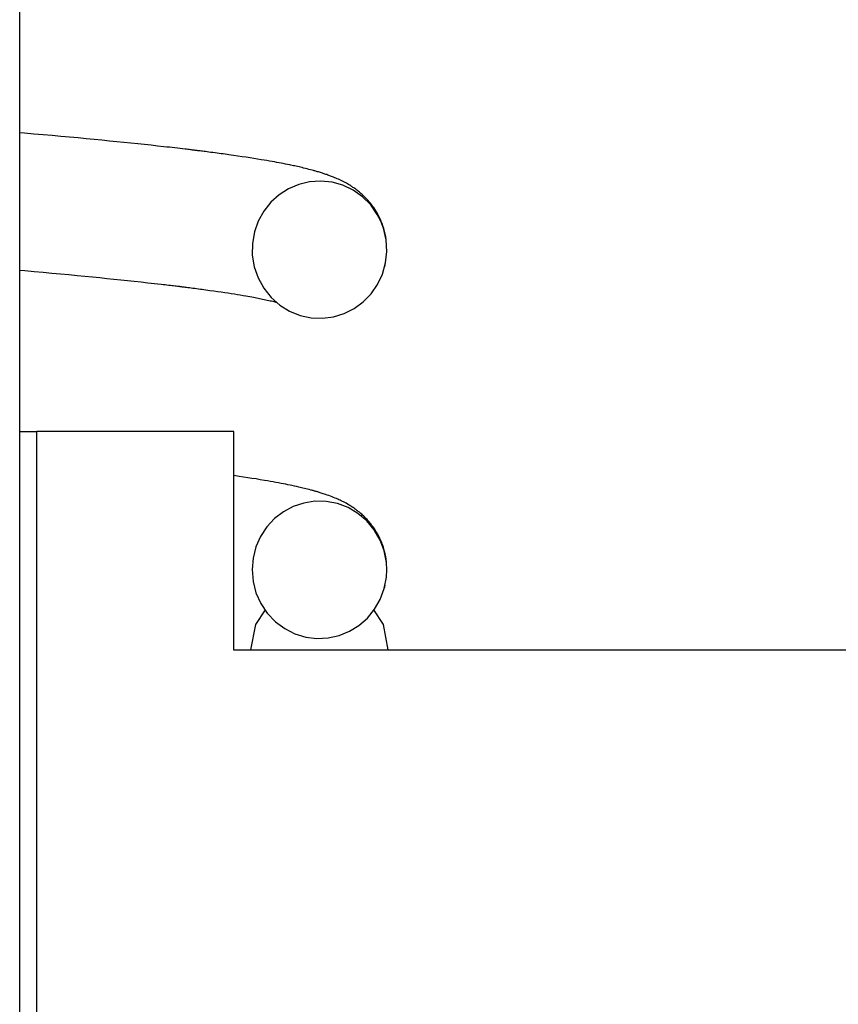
# Model space of a CAD drawing. Extents: x -285 to 5863, y 308 to 3178.
# Tile 63 of 256: x 129.463 to 129.941, y 970.25 to 970.825. Entities that reach past the tile are written whole.
import ezdxf

# ---------------------------------------------------------------- set-up
doc = ezdxf.new("R2010")
doc.units = 0
doc.header["$MEASUREMENT"] = 0
doc.layers.add('SPILL-BUCKET', color=1, linetype='CONTINUOUS')

msp = doc.modelspace()

# ---------------------------------------------------------------- linework, layer by layer
at = {"layer": 'SPILL-BUCKET', "color": 7, "linetype": 'Continuous'}
for p, q in [((129.46314, 970.03647), (129.46314, 971.54693)), ((129.4659, 970.759), (129.46316, 970.75923)), ((129.47141, 970.75852), (129.4659, 970.759)), ((129.47685, 970.75804), (129.47141, 970.75852)), ((129.48207, 970.75758), (129.47685, 970.75804)), ((129.48722, 970.75711), (129.48207, 970.75758)), ((129.49224, 970.75665), (129.48722, 970.75711)), ((129.49721, 970.7562), (129.49224, 970.75665)), ((129.50194, 970.75575), (129.49721, 970.7562)), ((129.50661, 970.75531), (129.50194, 970.75575)), ((129.51108, 970.75488), (129.50661, 970.75531)), ((129.51548, 970.75444), (129.51108, 970.75488)), ((129.51976, 970.75402), (129.51548, 970.75444)), ((129.52397, 970.7536), (129.51976, 970.75402)), ((129.52806, 970.75318), (129.52397, 970.7536)), ((129.5321, 970.75276), (129.52806, 970.75318)), ((129.53601, 970.75234), (129.5321, 970.75276)), ((129.53987, 970.75193), (129.53601, 970.75234)), ((129.54361, 970.75152), (129.53987, 970.75193)), ((129.5473, 970.75111), (129.54361, 970.75152)), ((129.54891, 970.75093), (129.5473, 970.75111)), ((129.55051, 970.75075), (129.54891, 970.75093)), ((129.55209, 970.75057), (129.55051, 970.75075)), ((129.55366, 970.75039), (129.55209, 970.75057)), ((129.5552, 970.75021), (129.55366, 970.75039)), ((129.55674, 970.75003), (129.5552, 970.75021)), ((129.55821, 970.74986), (129.55674, 970.75003)), ((129.55967, 970.74969), (129.55821, 970.74986)), ((129.56049, 970.74959), (129.55967, 970.74969)), ((129.56131, 970.74949), (129.56049, 970.74959)), ((129.56203, 970.7494), (129.56131, 970.74949)), ((129.56276, 970.74931), (129.56203, 970.7494)), ((129.56339, 970.74924), (129.56276, 970.74931)), ((129.56403, 970.74916), (129.56339, 970.74924)), ((129.56457, 970.7491), (129.56403, 970.74916)), ((129.56511, 970.74903), (129.56457, 970.7491)), ((129.56557, 970.74897), (129.56511, 970.74903)), ((129.56603, 970.74892), (129.56557, 970.74897)), ((129.56639, 970.74887), (129.56603, 970.74892)), ((129.56676, 970.74883), (129.56639, 970.74887)), ((129.56711, 970.74878), (129.56676, 970.74883)), ((129.56745, 970.74874), (129.56711, 970.74878)), ((129.56796, 970.74868), (129.56745, 970.74874)), ((129.56847, 970.74861), (129.56796, 970.74868)), ((129.56916, 970.74853), (129.56847, 970.74861)), ((129.56984, 970.74844), (129.56916, 970.74853)), ((129.5707, 970.74833), (129.56984, 970.74844)), ((129.57155, 970.74823), (129.5707, 970.74833)), ((129.57257, 970.7481), (129.57155, 970.74823)), ((129.57359, 970.74796), (129.57257, 970.7481)), ((129.57477, 970.74781), (129.57359, 970.74796)), ((129.57594, 970.74766), (129.57477, 970.74781)), ((129.57716, 970.7475), (129.57594, 970.74766)), ((129.57838, 970.74734), (129.57716, 970.7475)), ((129.57956, 970.74718), (129.57838, 970.74734)), ((129.58074, 970.74702), (129.57956, 970.74718)), ((129.58188, 970.74687), (129.58074, 970.74702)), ((129.58301, 970.74671), (129.58188, 970.74687)), ((129.58412, 970.74656), (129.58301, 970.74671)), ((129.58522, 970.7464), (129.58412, 970.74656)), ((129.58788, 970.74603), (129.58522, 970.7464)), ((129.59049, 970.74565), (129.58788, 970.74603)), ((129.59292, 970.74529), (129.59049, 970.74565)), ((129.59531, 970.74493), (129.59292, 970.74529)), ((129.59758, 970.74459), (129.59531, 970.74493)), ((129.5998, 970.74424), (129.59758, 970.74459)), ((129.60198, 970.74389), (129.5998, 970.74424)), ((129.60411, 970.74354), (129.60198, 970.74389)), ((129.60575, 970.74326), (129.60411, 970.74354)), ((129.60736, 970.74299), (129.60575, 970.74326)), ((129.60892, 970.74272), (129.60736, 970.74299)), ((129.61045, 970.74245), (129.60892, 970.74272)), ((129.61185, 970.7422), (129.61045, 970.74245)), ((129.61323, 970.74194), (129.61185, 970.7422)), ((129.61446, 970.74171), (129.61323, 970.74194)), ((129.61568, 970.74148), (129.61446, 970.74171)), ((129.61696, 970.74123), (129.61568, 970.74148)), ((129.61822, 970.74098), (129.61696, 970.74123)), ((129.61948, 970.74073), (129.61822, 970.74098)), ((129.62072, 970.74048), (129.61948, 970.74073)), ((129.6214, 970.74033), (129.62072, 970.74048)), ((129.62209, 970.74019), (129.6214, 970.74033)), ((129.62286, 970.74002), (129.62209, 970.74019)), ((129.62362, 970.73986), (129.62286, 970.74002)), ((129.62446, 970.73968), (129.62362, 970.73986)), ((129.6253, 970.73949), (129.62446, 970.73968)), ((129.62619, 970.73929), (129.6253, 970.73949)), ((129.62708, 970.73908), (129.62619, 970.73929)), ((129.62794, 970.73888), (129.62708, 970.73908)), ((129.6288, 970.73867), (129.62794, 970.73888)), ((129.62987, 970.73841), (129.6288, 970.73867)), ((129.63092, 970.73815), (129.62987, 970.73841)), ((129.63191, 970.7379), (129.63092, 970.73815)), ((129.63288, 970.73764), (129.63191, 970.7379)), ((129.63374, 970.73741), (129.63288, 970.73764)), ((129.63459, 970.73718), (129.63374, 970.73741)), ((129.63501, 970.73707), (129.63459, 970.73718)), ((129.63542, 970.73695), (129.63501, 970.73707)), ((129.63588, 970.73682), (129.63542, 970.73695)), ((129.63634, 970.73669), (129.63588, 970.73682)), ((129.63688, 970.73653), (129.63634, 970.73669)), ((129.63742, 970.73637), (129.63688, 970.73653)), ((129.63802, 970.73619), (129.63742, 970.73637)), ((129.63863, 970.736), (129.63802, 970.73619)), ((129.6392, 970.73582), (129.63863, 970.736)), ((129.63978, 970.73564), (129.6392, 970.73582)), ((129.6403, 970.73547), (129.63978, 970.73564)), ((129.64082, 970.7353), (129.6403, 970.73547)), ((129.64128, 970.73514), (129.64082, 970.7353)), ((129.64175, 970.73498), (129.64128, 970.73514)), ((129.64232, 970.73479), (129.64175, 970.73498)), ((129.6429, 970.73458), (129.64232, 970.73479)), ((129.64346, 970.73438), (129.6429, 970.73458)), ((129.64403, 970.73417), (129.64346, 970.73438)), ((129.6446, 970.73396), (129.64403, 970.73417)), ((129.64518, 970.73374), (129.6446, 970.73396)), ((129.64576, 970.73351), (129.64518, 970.73374)), ((129.64635, 970.73327), (129.64576, 970.73351)), ((129.64697, 970.73302), (129.64635, 970.73327)), ((129.6476, 970.73276), (129.64697, 970.73302)), ((129.64834, 970.73243), (129.6476, 970.73276)), ((129.64909, 970.7321), (129.64834, 970.73243)), ((129.6499, 970.73173), (129.64909, 970.7321)), ((129.65071, 970.73134), (129.6499, 970.73173)), ((129.61997, 970.72658), (129.61448, 970.72307)), ((129.62597, 970.72914), (129.61997, 970.72658)), ((129.63232, 970.73065), (129.62597, 970.72914)), ((129.63883, 970.73108), (129.63232, 970.73065)), ((129.6454, 970.73038), (129.63883, 970.73108)), ((129.65175, 970.72859), (129.6454, 970.73038)), ((129.6515, 970.73095), (129.65071, 970.73134)), ((129.6523, 970.73054), (129.6515, 970.73095)), ((129.65779, 970.72569), (129.65175, 970.72859)), ((129.65303, 970.73015), (129.6523, 970.73054)), ((129.65378, 970.72974), (129.65303, 970.73015)), ((129.65444, 970.72936), (129.65378, 970.72974)), ((129.65511, 970.72897), (129.65444, 970.72936)), ((129.65571, 970.72861), (129.65511, 970.72897)), ((129.65632, 970.72823), (129.65571, 970.72861)), ((129.65672, 970.72797), (129.65632, 970.72823)), ((129.65713, 970.72771), (129.65672, 970.72797)), ((129.65762, 970.72738), (129.65713, 970.72771)), ((129.65812, 970.72704), (129.65762, 970.72738)), ((129.65869, 970.72664), (129.65812, 970.72704)), ((129.65925, 970.72623), (129.65869, 970.72664)), ((129.65984, 970.7258), (129.65925, 970.72623)), ((129.61448, 970.72307), (129.60961, 970.71865)), ((129.66324, 970.72182), (129.65779, 970.72569)), ((129.66042, 970.72535), (129.65984, 970.7258)), ((129.66093, 970.72495), (129.66042, 970.72535)), ((129.66144, 970.72453), (129.66093, 970.72495)), ((129.66187, 970.72417), (129.66144, 970.72453)), ((129.66231, 970.72379), (129.66187, 970.72417)), ((129.66279, 970.72337), (129.66231, 970.72379)), ((129.66328, 970.72293), (129.66279, 970.72337)), ((129.66796, 970.71708), (129.66324, 970.72182)), ((129.66385, 970.7224), (129.66328, 970.72293)), ((129.66442, 970.72185), (129.66385, 970.7224)), ((129.66498, 970.72128), (129.66442, 970.72185)), ((129.66555, 970.72069), (129.66498, 970.72128)), ((129.66632, 970.71986), (129.66555, 970.72069)), ((129.60961, 970.71865), (129.60552, 970.7135)), ((129.66708, 970.71899), (129.66632, 970.71986)), ((129.66777, 970.71816), (129.66708, 970.71899)), ((129.66845, 970.7173), (129.66777, 970.71816)), ((129.67183, 970.71162), (129.66796, 970.71708)), ((129.6691, 970.71643), (129.66845, 970.7173)), ((129.66973, 970.71555), (129.6691, 970.71643)), ((129.67034, 970.71465), (129.66973, 970.71555)), ((129.67092, 970.71375), (129.67034, 970.71465)), ((129.60552, 970.7135), (129.60229, 970.70763)), ((129.67148, 970.71283), (129.67092, 970.71375)), ((129.67202, 970.71188), (129.67148, 970.71283)), ((129.67387, 970.70766), (129.67183, 970.71162)), ((129.67256, 970.71088), (129.67202, 970.71188)), ((129.6731, 970.70982), (129.67256, 970.71088)), ((129.67363, 970.70868), (129.6731, 970.70982)), ((129.67416, 970.70748), (129.67363, 970.70868)), ((129.60229, 970.70763), (129.60007, 970.70132)), ((129.67547, 970.70351), (129.67387, 970.70766)), ((129.67467, 970.70618), (129.67416, 970.70748)), ((129.67515, 970.70484), (129.67467, 970.70618)), ((129.67562, 970.70337), (129.67515, 970.70484)), ((129.67701, 970.69683), (129.67547, 970.70351)), ((129.67605, 970.70186), (129.67562, 970.70337)), ((129.60007, 970.70132), (129.59891, 970.6946)), ((129.67644, 970.70021), (129.67605, 970.70186)), ((129.67677, 970.69853), (129.67644, 970.70021)), ((129.67701, 970.69702), (129.67677, 970.69853)), ((129.59891, 970.6946), (129.59887, 970.68779)), ((129.67741, 970.68998), (129.67701, 970.69683)), ((129.59887, 970.68779), (129.59999, 970.68101)), ((129.67668, 970.68325), (129.67741, 970.68998)), ((129.59999, 970.68101), (129.60223, 970.67451)), ((129.67484, 970.67672), (129.67668, 970.68325)), ((129.67616, 970.68097), (129.67623, 970.68126)), ((129.67623, 970.68126), (129.67631, 970.68156)), ((129.67631, 970.68156), (129.67645, 970.6822)), ((129.46316, 970.679), (129.46606, 970.67874)), ((129.46606, 970.67874), (129.4715, 970.67826)), ((129.4715, 970.67826), (129.47687, 970.67778)), ((129.47687, 970.67778), (129.48198, 970.67732)), ((129.48198, 970.67732), (129.48703, 970.67685)), ((129.48703, 970.67685), (129.49184, 970.67641)), ((129.49184, 970.67641), (129.49658, 970.67596)), ((129.49658, 970.67596), (129.50109, 970.67553)), ((129.50109, 970.67553), (129.50553, 970.6751)), ((129.50553, 970.6751), (129.50982, 970.67468)), ((129.50982, 970.67468), (129.51404, 970.67425)), ((129.51404, 970.67425), (129.51813, 970.67384)), ((129.60223, 970.67451), (129.60553, 970.66851)), ((129.67199, 970.6707), (129.67484, 970.67672)), ((129.51813, 970.67384), (129.52216, 970.67342)), ((129.52216, 970.67342), (129.52607, 970.67301)), ((129.52607, 970.67301), (129.52992, 970.6726)), ((129.52992, 970.6726), (129.534, 970.67216)), ((129.534, 970.67216), (129.538, 970.67172)), ((129.538, 970.67172), (129.54187, 970.67128)), ((129.54187, 970.67128), (129.54565, 970.67085)), ((129.54565, 970.67085), (129.54682, 970.67071)), ((129.54682, 970.67071), (129.54797, 970.67058)), ((129.54797, 970.67058), (129.54908, 970.67045)), ((129.54908, 970.67045), (129.55018, 970.67032)), ((129.55018, 970.67032), (129.55116, 970.6702)), ((129.55116, 970.6702), (129.55212, 970.67008)), ((129.55212, 970.67008), (129.55295, 970.66998)), ((129.55295, 970.66998), (129.55378, 970.66988)), ((129.55378, 970.66988), (129.55448, 970.6698)), ((129.55448, 970.6698), (129.55518, 970.66972)), ((129.55518, 970.66972), (129.55566, 970.66966)), ((129.55566, 970.66966), (129.55614, 970.6696)), ((129.55614, 970.6696), (129.55653, 970.66955)), ((129.55653, 970.66955), (129.55692, 970.6695)), ((129.55692, 970.6695), (129.55724, 970.66946)), ((129.55724, 970.66946), (129.55756, 970.66942)), ((129.55756, 970.66942), (129.55802, 970.66936)), ((129.55802, 970.66936), (129.55847, 970.66931)), ((129.55847, 970.66931), (129.55911, 970.66923)), ((129.55911, 970.66923), (129.55973, 970.66915)), ((129.55973, 970.66915), (129.56054, 970.66905)), ((129.56054, 970.66905), (129.56134, 970.66895)), ((129.56134, 970.66895), (129.56225, 970.66883)), ((129.56225, 970.66883), (129.56315, 970.66872)), ((129.56315, 970.66872), (129.5642, 970.66858)), ((129.5642, 970.66858), (129.56525, 970.66845)), ((129.56525, 970.66845), (129.56637, 970.6683)), ((129.60553, 970.66851), (129.6098, 970.66315)), ((129.66819, 970.66522), (129.67199, 970.6707)), ((129.56637, 970.6683), (129.56749, 970.66815)), ((129.56749, 970.66815), (129.56857, 970.66801)), ((129.56857, 970.66801), (129.56964, 970.66786)), ((129.56964, 970.66786), (129.57069, 970.66772)), ((129.57069, 970.66772), (129.57173, 970.66758)), ((129.57173, 970.66758), (129.57412, 970.66725)), ((129.57412, 970.66725), (129.57645, 970.66692)), ((129.57645, 970.66692), (129.57863, 970.66661)), ((129.57863, 970.66661), (129.58077, 970.6663)), ((129.58077, 970.6663), (129.58276, 970.666)), ((129.58276, 970.666), (129.58471, 970.6657)), ((129.58471, 970.6657), (129.58657, 970.66542)), ((129.58657, 970.66542), (129.5884, 970.66513)), ((129.5884, 970.66513), (129.59016, 970.66484)), ((129.59016, 970.66484), (129.59188, 970.66456)), ((129.59188, 970.66456), (129.59354, 970.66428)), ((129.59354, 970.66428), (129.59516, 970.664)), ((129.59516, 970.664), (129.59635, 970.66379)), ((129.59635, 970.66379), (129.59752, 970.66358)), ((129.59752, 970.66358), (129.59856, 970.66339)), ((129.59856, 970.66339), (129.59958, 970.6632)), ((129.59958, 970.6632), (129.6005, 970.66303)), ((129.6005, 970.66303), (129.60139, 970.66286)), ((129.60139, 970.66286), (129.60227, 970.66269)), ((129.60227, 970.66269), (129.60312, 970.66252)), ((129.6098, 970.66315), (129.61486, 970.65866)), ((129.66361, 970.66053), (129.66819, 970.66522)), ((129.60312, 970.66252), (129.60401, 970.66234)), ((129.60401, 970.66234), (129.60488, 970.66216)), ((129.60488, 970.66216), (129.60579, 970.66198)), ((129.60579, 970.66198), (129.60668, 970.66179)), ((129.60668, 970.66179), (129.60757, 970.66159)), ((129.60757, 970.66159), (129.60843, 970.6614)), ((129.60843, 970.6614), (129.60926, 970.66121)), ((129.60926, 970.66121), (129.61006, 970.66103)), ((129.61006, 970.66103), (129.61077, 970.66086)), ((129.61077, 970.66086), (129.61145, 970.66069)), ((129.61145, 970.66069), (129.61204, 970.66054)), ((129.61204, 970.66054), (129.61261, 970.6604)), ((129.61261, 970.6604), (129.61278, 970.66035)), ((129.61486, 970.65866), (129.62061, 970.65511)), ((129.65832, 970.65665), (129.66361, 970.66053)), ((129.62061, 970.65511), (129.62677, 970.65263)), ((129.62677, 970.65263), (129.63325, 970.65124)), ((129.63325, 970.65124), (129.63979, 970.65099)), ((129.63979, 970.65099), (129.64627, 970.65182)), ((129.64627, 970.65182), (129.65249, 970.65374)), ((129.65249, 970.65374), (129.65832, 970.65665)), ((129.59122, 970.55861), (129.58807, 970.55907)), ((129.59372, 970.55824), (129.59122, 970.55861)), ((129.59618, 970.55787), (129.59372, 970.55824)), ((129.59865, 970.55748), (129.59618, 970.55787)), ((129.60108, 970.5571), (129.59865, 970.55748)), ((129.60355, 970.5567), (129.60108, 970.5571)), ((129.60596, 970.55629), (129.60355, 970.5567)), ((129.60772, 970.55599), (129.60596, 970.55629)), ((129.60944, 970.55569), (129.60772, 970.55599)), ((129.61108, 970.5554), (129.60944, 970.55569)), ((129.61269, 970.55511), (129.61108, 970.5554)), ((129.61421, 970.55482), (129.61269, 970.55511)), ((129.6157, 970.55454), (129.61421, 970.55482)), ((129.61709, 970.55427), (129.6157, 970.55454)), ((129.61846, 970.554), (129.61709, 970.55427)), ((129.61971, 970.55375), (129.61846, 970.554)), ((129.62095, 970.55349), (129.61971, 970.55375)), ((129.62219, 970.55323), (129.62095, 970.55349)), ((129.62342, 970.55297), (129.62219, 970.55323)), ((129.6247, 970.55269), (129.62342, 970.55297)), ((129.62596, 970.5524), (129.6247, 970.55269)), ((129.62677, 970.55222), (129.62596, 970.5524)), ((129.62756, 970.55203), (129.62677, 970.55222)), ((129.62842, 970.55183), (129.62756, 970.55203)), ((129.62928, 970.55162), (129.62842, 970.55183)), ((129.6302, 970.5514), (129.62928, 970.55162)), ((129.63111, 970.55117), (129.6302, 970.5514)), ((129.63207, 970.55092), (129.63111, 970.55117)), ((129.63302, 970.55067), (129.63207, 970.55092)), ((129.6335, 970.55054), (129.63302, 970.55067)), ((129.63398, 970.55041), (129.6335, 970.55054)), ((129.63441, 970.5503), (129.63398, 970.55041)), ((129.63484, 970.55018), (129.63441, 970.5503)), ((129.63521, 970.55007), (129.63484, 970.55018)), ((129.63559, 970.54997), (129.63521, 970.55007)), ((129.63592, 970.54987), (129.63559, 970.54997)), ((129.63626, 970.54977), (129.63592, 970.54987)), ((129.63666, 970.54966), (129.63626, 970.54977)), ((129.63706, 970.54954), (129.63666, 970.54966)), ((129.63753, 970.5494), (129.63706, 970.54954)), ((129.63801, 970.54926), (129.63753, 970.5494)), ((129.63856, 970.54909), (129.63801, 970.54926)), ((129.6391, 970.54892), (129.63856, 970.54909)), ((129.63971, 970.54872), (129.6391, 970.54892)), ((129.64032, 970.54853), (129.63971, 970.54872)), ((129.64094, 970.54832), (129.64032, 970.54853)), ((129.64157, 970.54811), (129.64094, 970.54832)), ((129.6426, 970.54775), (129.64157, 970.54811)), ((129.64363, 970.54739), (129.6426, 970.54775)), ((129.629, 970.54307), (129.62282, 970.54101)), ((129.63546, 970.54406), (129.629, 970.54307)), ((129.642, 970.54395), (129.63546, 970.54406)), ((129.64852, 970.54271), (129.642, 970.54395)), ((129.64456, 970.54704), (129.64363, 970.54739)), ((129.64549, 970.54668), (129.64456, 970.54704)), ((129.64634, 970.54635), (129.64549, 970.54668)), ((129.64718, 970.546), (129.64634, 970.54635)), ((129.64795, 970.54567), (129.64718, 970.546)), ((129.64872, 970.54533), (129.64795, 970.54567)), ((129.65473, 970.54039), (129.64852, 970.54271)), ((129.64944, 970.545), (129.64872, 970.54533)), ((129.65017, 970.54467), (129.64944, 970.545)), ((129.65083, 970.54435), (129.65017, 970.54467)), ((129.6515, 970.54402), (129.65083, 970.54435)), ((129.65216, 970.54368), (129.6515, 970.54402)), ((129.65284, 970.54332), (129.65216, 970.54368)), ((129.65361, 970.5429), (129.65284, 970.54332)), ((129.6544, 970.54246), (129.65361, 970.5429)), ((129.65487, 970.54218), (129.6544, 970.54246)), ((129.65534, 970.5419), (129.65487, 970.54218)), ((129.61707, 970.53795), (129.61187, 970.53395)), ((129.62282, 970.54101), (129.61707, 970.53795)), ((129.66055, 970.53697), (129.65473, 970.54039)), ((129.65588, 970.54157), (129.65534, 970.5419)), ((129.65643, 970.54122), (129.65588, 970.54157)), ((129.65705, 970.54083), (129.65643, 970.54122)), ((129.65768, 970.54041), (129.65705, 970.54083)), ((129.6583, 970.53998), (129.65768, 970.54041)), ((129.65892, 970.53954), (129.6583, 970.53998)), ((129.65942, 970.53917), (129.65892, 970.53954)), ((129.65993, 970.53879), (129.65942, 970.53917)), ((129.66033, 970.53849), (129.65993, 970.53879)), ((129.66073, 970.53817), (129.66033, 970.53849)), ((129.66571, 970.53261), (129.66055, 970.53697)), ((129.66103, 970.53793), (129.66073, 970.53817)), ((129.66135, 970.53767), (129.66103, 970.53793)), ((129.66176, 970.53732), (129.66135, 970.53767)), ((129.66219, 970.53696), (129.66176, 970.53732)), ((129.66274, 970.53648), (129.66219, 970.53696)), ((129.66328, 970.53599), (129.66274, 970.53648)), ((129.61187, 970.53395), (129.6074, 970.52915)), ((129.66394, 970.53537), (129.66328, 970.53599)), ((129.66459, 970.53473), (129.66394, 970.53537)), ((129.66522, 970.5341), (129.66459, 970.53473)), ((129.66584, 970.53345), (129.66522, 970.5341)), ((129.67009, 970.52738), (129.66571, 970.53261)), ((129.66646, 970.53276), (129.66584, 970.53345)), ((129.66709, 970.53204), (129.66646, 970.53276)), ((129.66763, 970.53139), (129.66709, 970.53204)), ((129.66818, 970.53072), (129.66763, 970.53139)), ((129.66872, 970.53002), (129.66818, 970.53072)), ((129.6074, 970.52915), (129.60373, 970.52359)), ((129.66924, 970.5293), (129.66872, 970.53002)), ((129.66979, 970.52853), (129.66924, 970.5293)), ((129.67032, 970.52775), (129.66979, 970.52853)), ((129.67352, 970.52148), (129.67009, 970.52738)), ((129.67087, 970.52689), (129.67032, 970.52775)), ((129.6714, 970.52603), (129.67087, 970.52689)), ((129.67193, 970.52512), (129.6714, 970.52603)), ((129.67244, 970.52418), (129.67193, 970.52512)), ((129.60373, 970.52359), (129.60102, 970.5175)), ((129.67291, 970.52327), (129.67244, 970.52418)), ((129.67337, 970.52231), (129.67291, 970.52327)), ((129.67372, 970.52154), (129.67337, 970.52231)), ((129.67591, 970.51509), (129.67352, 970.52148)), ((129.67408, 970.52073), (129.67372, 970.52154)), ((129.67439, 970.51998), (129.67408, 970.52073)), ((129.67469, 970.51919), (129.67439, 970.51998)), ((129.67503, 970.51825), (129.67469, 970.51919)), ((129.60102, 970.5175), (129.59933, 970.51093)), ((129.67536, 970.51729), (129.67503, 970.51825)), ((129.67573, 970.51607), (129.67536, 970.51729)), ((129.67607, 970.51483), (129.67573, 970.51607)), ((129.6772, 970.5084), (129.67591, 970.51509)), ((129.67643, 970.51334), (129.67607, 970.51483)), ((129.67673, 970.51183), (129.67643, 970.51334)), ((129.59933, 970.51093), (129.59874, 970.50417)), ((129.67697, 970.51033), (129.67673, 970.51183)), ((129.67717, 970.50882), (129.67697, 970.51033)), ((129.6772, 970.50845), (129.67717, 970.50882)), ((129.67743, 970.50408), (129.6772, 970.5084)), ((129.59874, 970.50417), (129.59931, 970.49733)), ((129.6772, 970.49976), (129.67743, 970.50408)), ((129.59931, 970.49733), (129.601, 970.49067)), ((129.67592, 970.49313), (129.6772, 970.49976)), ((129.601, 970.49067), (129.60381, 970.48441)), ((129.67358, 970.4868), (129.67592, 970.49313)), ((129.67601, 970.49344), (129.67607, 970.49367)), ((129.67607, 970.49367), (129.67613, 970.49391)), ((129.67613, 970.49391), (129.67642, 970.49514)), ((129.67027, 970.48105), (129.67358, 970.4868)), ((129.60092, 970.47214), (129.60651, 970.48065)), ((129.60381, 970.48441), (129.60763, 970.4787)), ((129.66606, 970.47591), (129.67027, 970.48105)), ((129.66967, 970.48065), (129.67525, 970.47214)), ((129.60763, 970.4787), (129.61232, 970.47379)), ((129.61232, 970.47379), (129.61777, 970.46975)), ((129.66113, 970.47161), (129.66606, 970.47591)), ((129.59811, 970.45743), (129.60092, 970.47214)), ((129.61777, 970.46975), (129.62373, 970.46677)), ((129.64952, 970.46575), (129.65556, 970.46819)), ((129.65556, 970.46819), (129.66113, 970.47161)), ((129.67525, 970.47214), (129.67806, 970.45743)), ((129.62373, 970.46677), (129.63011, 970.46484)), ((129.63011, 970.46484), (129.63662, 970.46404)), ((129.63662, 970.46404), (129.64317, 970.46435)), ((129.64317, 970.46435), (129.64952, 970.46575))]:
    msp.add_line(p, q, dxfattribs=at)
at = {"layer": 'SPILL-BUCKET', "color": 1, "linetype": 'Continuous'}
for p, q in [((129.46314, 970.58484), (129.47062, 970.58484)), ((129.47062, 970.58484), (129.47313, 970.58484)), ((129.47313, 970.14015), (129.47313, 970.58484)), ((129.58806, 970.58484), (129.47313, 970.58484)), ((129.58806, 970.45723), (129.58806, 970.58484)), ((130.1077, 970.45723), (129.58806, 970.45723))]:
    msp.add_line(p, q, dxfattribs=at)

doc.saveas('drawing.dxf')
